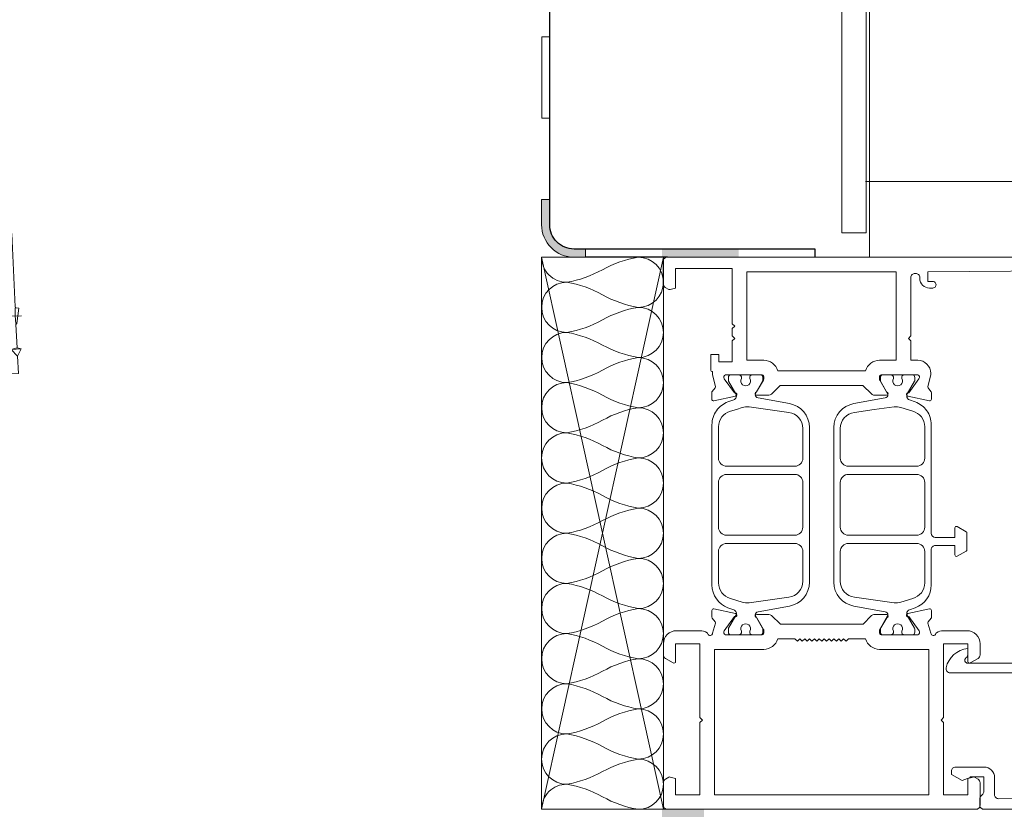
# Model space of a CAD drawing. Header units: millimetres. Extents: x 3652085 to 3778338, y -303702 to -273644.
# Tile 103 of 256: x 3675153 to 3675274, y -277210 to -277113. Entities that reach past the tile are written whole.
import ezdxf

# ---------------------------------------------------------------- set-up
doc = ezdxf.new("R2010")
doc.units = ezdxf.units.MM
for name, color, linetype in [('!!!! BALCONY', 7, 'Continuous'), ('1', 7, 'Continuous'), ('ATTACHMT', 7, 'Continuous')]:
    doc.layers.add(name, color=color, linetype=linetype)
doc.layers.add('A-Detl-Thin', color=150, linetype='Continuous', lineweight=18)
doc.layers.add('G-Detl-Thin', color=151, linetype='Continuous', lineweight=25)

# ---------------------------------------------------------------- blocks, each defined once
blk = doc.blocks.new('*U188')
at = {"color": 7, "linetype": 'Continuous', "lineweight": 0}
for points in [[(0, 15), (4, 15)], [(0, -14.99), (0, 15)], [(4, 15), (4, -14.99)], [(4, 10.5), (6, 10.5)], [(4, -10.5), (4, 10.5)], [(6, -10.5), (6, 10.5)], [(6, 8.5), (6.75, 9.8)], [(6.35, 9.05), (6.75, 9.8)], [(6.75, 9.8), (13.25, 9.8)], [(13.25, 9.8), (13.65, 9.05)], [(14, 8.5), (13.25, 9.8)], [(6.1, 8.25), (6.35, 9.05)], [(13.65, 9.05), (13.9, 8.25)], [(14, -8.5), (14, 8.5)], [(6, 7.35), (6.1, 8.25)], [(6.1, 6.5), (6, 7.35)], [(13.9, 8.25), (14, 7.35)], [(14, 7.35), (13.9, 6.5)], [(6.35, 5.65), (6.1, 6.5)], [(13.9, 6.5), (13.65, 5.65)], [(-91.02, 3.5), (-89.52, 5)], [(-89.52, 5), (-85.02, 5)], [(-89.52, -5), (-89.52, 5)], [(-84.02, 4.8), (-85.02, 5)], [(-85.02, 5), (-85.02, -5)], [(-83.62, 5.05), (-84.37, 4.45)], [(-82.77, 5.35), (-83.62, 5.05)], [(-82.77, 5.35), (-81.22, 5.6)], [(-81.22, 5.6), (-79.67, 5.6)], [(-79.67, 5.6), (-67.53, 4.95)], [(-67.53, -1.3), (-67.53, 4.95)], [(-64.83, 5), (-64.83, -5)], [(-64.83, 5), (4, 5)], [(-13.05, 5), (-13.05, -5)], [(-11.05, 5), (-11.05, -5)], [(6.25, 3), (6.75, 4.9)], [(6.75, 4.9), (6.35, 5.65)], [(6.75, 4.9), (13.25, 4.9)], [(13.65, 5.65), (13.25, 4.9)], [(13.25, 4.9), (13.7, 3)], [(14, 5), (15, 5)], [(15, 5), (16.34, 3.6)], [(15, 5), (15, -5)], [(-84.37, 4.45), (-84.82, 3.6)], [(-82.67, 3.5), (-82.32, 4.05)], [(-82.32, 4.05), (-81.82, 4.5)], [(-82.02, 1.15), (-81.82, 4.5)], [(-81.82, 4.5), (-81.77, 2.8)], [(-78.72, 3.45), (-78.12, 3.95)], [(-78.12, 3.95), (-77.22, 3.8)], [(-77.87, 1.8), (-77.72, 4.4)], [(-77.22, 3.8), (-76.87, 3.1)], [(-64.93, 3.7), (-65.18, 3.6)], [(-64.83, 4), (-64.93, 3.7)], [(-64.83, -4), (-64.83, 4)], [(4, 4.1), (-11.05, 4.1)], [(15.89, 4.1), (14, 4.1)], [(18.44, 3.7), (16.34, 3.7)], [(18.94, 3.2), (18.44, 3.7)], [(18.44, -3.7), (18.44, 3.7)], [(-91.02, -3.5), (-91.02, 3.5)], [(-84.82, 3.6), (-84.97, 2.65)], [(-84.97, 2.65), (-84.67, 1.2)], [(-82.77, 2.85), (-82.67, 3.5)], [(-82.72, 2.2), (-82.77, 2.85)], [(-81.77, 2.8), (-82.02, 1.15)], [(-79.17, 3.25), (-76.47, 3.1)], [(-78.62, 2.75), (-78.72, 3.45)], [(-77.62, 2.35), (-78.62, 2.75)], [(-76.87, 3.1), (-77.62, 2.35)], [(-67.53, 3.6), (-65.18, 3.6)], [(6, 1), (6.25, 3)], [(13.7, 3), (13.95, 1)], [(16.34, 3.6), (16.34, -3.6)], [(18.94, 3.2), (18.94, -3.2)], [(-82.47, 1.6), (-82.72, 2.2)], [(-82.02, 1.15), (-82.47, 1.6)], [(-72.48, 0), (-92.92, 0)], [(-89.97, 0), (-64.98, 0)], [(-84.67, 1.2), (-83.87, 0.3)], [(-83.87, 0.3), (-82.47, -0.2)], [(-42.49, 0), (-57.48, 0)], [(-12.5, 0), (-27.49, 0)], [(22.89, 0), (2.5, 0)], [(6, -1), (6, 1)], [(13.95, 1), (13.95, -1)], [(-82.47, -0.2), (-81.62, -0.45)], [(-81.62, -0.45), (-80.77, -0.7)], [(-80.77, -0.7), (-76.97, -0.9)], [(-76.97, -0.9), (-76.62, -1)], [(-76.62, -1), (-76.32, -1.2)], [(-76.32, -1.2), (-76.17, -1.55)], [(-69.53, -1.35), (-69.23, -1.2)], [(-69.23, -1.2), (-67.53, -1.3)], [(6.25, -2.95), (6, -1)], [(13.95, -1), (13.7, -2.95)], [(-76.22, -2.25), (-76.47, -2.55)], [(-76.12, -1.9), (-76.22, -2.25)], [(-76.17, -1.55), (-76.12, -1.9)], [(-69.73, -1.65), (-69.53, -1.35)], [(-69.73, -1.95), (-69.73, -1.65)], [(-69.53, -2.25), (-69.73, -1.95)], [(-69.23, -2.4), (-69.53, -2.25)], [(-69.23, -2.4), (-67.53, -2.3)], [(-67.53, -2.3), (-67.53, -5.05)], [(-89.52, -5), (-91.02, -3.5)], [(-82.87, -3.65), (-81.67, -3.3)], [(-81.67, -3.3), (-80.52, -2.9)], [(-80.52, -2.9), (-76.77, -2.7)], [(-76.47, -2.55), (-76.77, -2.7)], [(-67.53, -3.6), (-65.18, -3.6)], [(-65.18, -3.6), (-64.93, -3.7)], [(6.75, -4.9), (6.25, -2.95)], [(13.7, -2.95), (13.25, -4.9)], [(15, -5), (16.34, -3.6)], [(18.44, -3.7), (18.94, -3.2)], [(-84.82, -5.05), (-84.02, -4.15)], [(-84.02, -4.15), (-82.87, -3.65)], [(-77.72, -4.55), (-77.67, -6.25)], [(-64.93, -3.7), (-64.83, -4)], [(4, -4.1), (-11.05, -4.1)], [(15.89, -4.1), (14, -4.1)], [(18.44, -3.7), (16.34, -3.7)], [(-89.52, -5), (-85.02, -5)], [(-84.82, -4.95), (-85.02, -5)], [(-84.82, -5.05), (-84.77, -5.85)], [(-84.77, -5.85), (-82.62, -5.75)], [(-82.62, -5.75), (-81.82, -4.95)], [(-82.62, -5.75), (-81.72, -6.2)], [(-81.82, -4.95), (-81.62, -5.7)], [(-81.82, -4.95), (-81.72, -6.2)], [(-81.62, -5.7), (-81.72, -6.2)], [(-81.62, -5.7), (-78.72, -5.55)], [(-78.72, -5.55), (-78.62, -5.65)], [(-78.62, -5.55), (-77.67, -5.45)], [(-78.62, -5.65), (-76.72, -5.9)], [(-77.67, -5.45), (-76.67, -5.45)], [(-76.67, -5.55), (-76.72, -5.9)], [(-76.67, -5.55), (-76.62, -5.5)], [(-76.62, -5.5), (-76.57, -5.45)], [(-76.57, -5.45), (-67.53, -5.05)], [(-64.83, -5), (4, -5)], [(-13, -5), (-13.05, -5)], [(6.1, -6.5), (6.35, -5.65)], [(6.35, -5.65), (6.75, -4.9)], [(6.75, -4.9), (13.25, -4.9)], [(13.25, -4.9), (13.65, -5.65)], [(13.65, -5.65), (13.9, -6.5)], [(14, -5), (15, -5)], [(6, -7.35), (6.1, -6.5)], [(13.9, -6.5), (14, -7.35)], [(6.1, -8.2), (6, -7.35)], [(6.35, -9.05), (6.1, -8.2)], [(13.9, -8.2), (13.65, -9.05)], [(14, -7.35), (13.9, -8.2)], [(6, -8.5), (6.75, -9.8)], [(6.75, -9.8), (6.35, -9.05)], [(14, -8.5), (13.25, -9.8)], [(13.65, -9.05), (13.25, -9.8)], [(4, -10.5), (6, -10.5)], [(6.75, -9.8), (13.25, -9.8)], [(4, -14.99), (0, -14.99)]]:
    blk.add_lwpolyline(points, dxfattribs=at)

msp = doc.modelspace()

# ---------------------------------------------------------------- hatches: boundary and pattern name
at = {"layer": '!!!! BALCONY', "linetype": 'Continuous', "lineweight": 13}
h = msp.add_hatch(dxfattribs=at)
h.set_pattern_fill('NET', color=252, scale=50, angle=360, style=0)
h.set_pattern_definition([(360, (3871472.7, -411435.73), (8e-14, 158.75), []), (90, (3871472.7, -411435.73), (-158.75, 9e-14), [])])
edge = h.paths.add_edge_path()
edge.add_line((3675295.9, -277142.43), (3675410.65, -277142.43))
edge.add_line((3675410.65, -277142.43), (3675410.65, -277007.45))
edge.add_line((3675410.65, -277007.45), (3675410.65, -277001.38))
edge.add_line((3675410.65, -277001.38), (3675410.65, -276991.38))
edge.add_line((3675410.65, -276991.38), (3675410.65, -276968.2))
edge.add_line((3675410.65, -276968.2), (3675410.65, -276542.2))
edge.add_line((3675410.65, -276542.2), (3675410.65, -276522.06))
edge.add_line((3675410.65, -276522.06), (3675410.65, -276491.8))
edge.add_line((3675410.65, -276491.8), (3675410.65, -276468.46))
edge.add_line((3675410.65, -276468.46), (3675410.65, -276300.34))
edge.add_line((3675410.65, -276300.34), (3675410.65, -276257.42))
edge.add_line((3675410.65, -276257.42), (3675410.65, -275991.99))
edge.add_line((3675410.65, -275991.99), (3675410.65, -275859.99))
edge.add_line((3675410.65, -275859.99), (3675410.65, -275327.99))
edge.add_line((3675410.65, -275327.99), (3674693.98, -275327.99))
edge.add_line((3674693.98, -275327.99), (3674647.86, -275327.99))
edge.add_line((3674647.86, -275327.99), (3674647.86, -275961))
edge.add_line((3674647.86, -275961), (3674567.85, -275961))
edge.add_line((3674567.85, -275961), (3674567.85, -275991.99))
edge.add_line((3674567.85, -275991.99), (3674567.85, -275991.99))
edge.add_line((3674567.85, -275991.99), (3674567.85, -276019.38))
edge.add_line((3674567.85, -276019.38), (3674567.86, -276671.49))
edge.add_line((3674567.86, -276671.49), (3675297.06, -276671.5))
edge.add_arc((3675296.96, -276672.49), 1, 0, 83.9048, ccw=False)
edge.add_line((3675297.96, -276672.49), (3675297.96, -276673.99))
edge.add_arc((3675297.46, -276673.99), 0.5, -90, 0, ccw=False)
edge.add_line((3675297.46, -276674.49), (3675296.46, -276674.49))
edge.add_line((3675296.46, -276674.49), (3675296.46, -276673.99))
edge.add_line((3675296.46, -276673.99), (3675294.96, -276673.99))
edge.add_arc((3675294.96, -276674.99), 1, 90, 180)
edge.add_line((3675293.96, -276674.99), (3675293.96, -276686.69))
edge.add_line((3675293.96, -276686.69), (3675297.96, -276686.69))
edge.add_line((3675297.96, -276686.69), (3675297.96, -276685.69))
edge.add_line((3675297.96, -276685.69), (3675298.96, -276685.69))
edge.add_line((3675298.96, -276685.69), (3675298.96, -276686.69))
edge.add_line((3675298.96, -276686.69), (3675298.96, -276701.39))
edge.add_line((3675298.96, -276701.39), (3675296.76, -276701.39))
edge.add_line((3675296.76, -276701.39), (3675296.76, -276703.29))
edge.add_line((3675296.76, -276703.29), (3675294.96, -276703.29))
edge.add_line((3675294.96, -276703.29), (3675294.96, -276701.24))
edge.add_line((3675294.96, -276701.24), (3675288.66, -276701.24))
edge.add_arc((3675288.66, -276702.74), 1.5, 90, 180)
edge.add_line((3675287.16, -276702.74), (3675287.16, -276708.97))
edge.add_line((3675287.16, -276708.97), (3675286.86, -276709.49))
edge.add_line((3675286.86, -276709.49), (3675287.16, -276710.01))
edge.add_line((3675287.16, -276710.01), (3675287.16, -276716.24))
edge.add_arc((3675288.66, -276716.24), 1.5, 180, 270)
edge.add_line((3675288.66, -276717.74), (3675294.96, -276717.74))
edge.add_line((3675294.96, -276717.74), (3675294.96, -276715.69))
edge.add_line((3675294.96, -276715.69), (3675296.76, -276715.69))
edge.add_line((3675296.76, -276715.69), (3675296.76, -276717.59))
edge.add_line((3675296.76, -276717.59), (3675298.96, -276717.59))
edge.add_line((3675298.96, -276717.59), (3675298.96, -276726.99))
edge.add_line((3675298.96, -276726.99), (3675308.96, -276726.99))
edge.add_line((3675308.96, -276726.99), (3675308.96, -276725.49))
edge.add_line((3675308.96, -276725.49), (3675308.14, -276721.99))
edge.add_line((3675308.14, -276721.99), (3675313.89, -276721.99))
edge.add_line((3675313.89, -276721.99), (3675313.89, -276721.99))
edge.add_line((3675313.89, -276721.99), (3675319.64, -276721.99))
edge.add_line((3675319.64, -276721.99), (3675318.96, -276725.49))
edge.add_line((3675318.96, -276725.49), (3675318.96, -276737.49))
edge.add_arc((3675314.96, -276737.49), 4, 270, 360, ccw=False)
edge.add_line((3675314.96, -276741.49), (3675301.58, -276741.49))
edge.add_line((3675301.58, -276741.49), (3675301.58, -276754.49))
edge.add_arc((3675299.58, -276754.49), 2, 270, 360, ccw=False)
edge.add_line((3675299.58, -276756.49), (3675298.58, -276756.49))
edge.add_line((3675298.58, -276756.49), (3675298.58, -276760.99))
edge.add_line((3675298.58, -276760.99), (3675298.58, -276762.31))
edge.add_line((3675298.58, -276762.31), (3675298.61, -276762.36))
edge.add_line((3675298.61, -276762.36), (3675298.61, -276763.55))
edge.add_line((3675298.61, -276763.55), (3675298.61, -276766.63))
edge.add_line((3675298.61, -276766.63), (3675298.6, -276763.55))
edge.add_line((3675298.6, -276763.55), (3675298.2, -276763.55))
edge.add_arc((3675313.52, -276764.49), 15.35, 176.4674, 193.1781)
edge.add_line((3675298.58, -276767.99), (3675298.58, -276811.99))
edge.add_arc((3675297.08, -276811.99), 1.5, -90, 0, ccw=False)
edge.add_line((3675297.08, -276813.49), (3675159.32, -276813.49))
edge.add_arc((3675159.32, -276811.99), 1.5, 222.8103, 270, ccw=False)
edge.add_arc((3675189.76, -276783.79), 43, 207.5618, 222.8103, ccw=False)
edge.add_arc((3675152.97, -276802.99), 1.5, 90, 207.5617, ccw=False)
edge.add_line((3675152.97, -276801.49), (3675267.58, -276801.49))
edge.add_arc((3675267.58, -276794.49), 7, 270.0011, 359.9989)
edge.add_line((3675274.58, -276794.49), (3675274.58, -276763.55))
edge.add_line((3675274.58, -276763.55), (3675274.58, -276756.49))
edge.add_line((3675274.58, -276756.49), (3675273.58, -276756.49))
edge.add_arc((3675273.58, -276754.49), 2, 180, 270, ccw=False)
edge.add_line((3675271.58, -276754.49), (3675271.58, -276741.49))
edge.add_line((3675271.58, -276741.49), (3675270.16, -276741.49))
edge.add_line((3675270.16, -276741.49), (3675259.96, -276741.49))
edge.add_line((3675259.96, -276741.49), (3674728.56, -276741.49))
edge.add_line((3674728.56, -276741.49), (3674714.06, -276741.49))
edge.add_line((3674714.06, -276741.49), (3674706.73, -276741.49))
edge.add_line((3674706.73, -276741.49), (3674703.98, -276741.49))
edge.add_line((3674703.98, -276741.49), (3674693.98, -276741.49))
edge.add_line((3674693.98, -276741.49), (3674649.86, -276741.49))
edge.add_line((3674649.86, -276741.49), (3674639.66, -276741.49))
edge.add_line((3674639.66, -276741.49), (3674584.86, -276741.49))
edge.add_arc((3674584.86, -276737.49), 4, 180, 270, ccw=False)
edge.add_line((3674580.86, -276737.49), (3674580.86, -276728.49))
edge.add_line((3674580.86, -276728.49), (3674578.36, -276728.49))
edge.add_arc((3674574.36, -276728.49), 4, -180, 0, ccw=False)
edge.add_line((3674570.36, -276728.49), (3674567.86, -276728.49))
edge.add_line((3674567.86, -276728.49), (3674567.86, -276744.99))
edge.add_line((3674567.86, -276744.99), (3674567.88, -276744.99))
edge.add_arc((3674569.38, -276747.57), 2.99, 60.2062, 120.1949, ccw=False)
edge.add_line((3674570.87, -276744.98), (3674580.05, -276744.99))
edge.add_line((3674580.05, -276744.99), (3674588.95, -276744.99))
edge.add_line((3674588.95, -276744.99), (3674588.95, -276744.99))
edge.add_line((3674588.95, -276744.99), (3674592.18, -276744.99))
edge.add_line((3674592.18, -276744.99), (3674592.18, -276744.99))
edge.add_line((3674592.18, -276744.99), (3674597.52, -276744.99))
edge.add_line((3674597.52, -276744.99), (3674597.52, -276744.99))
edge.add_line((3674597.52, -276744.99), (3674600.65, -276744.99))
edge.add_line((3674600.65, -276744.99), (3674600.65, -276744.99))
edge.add_line((3674600.65, -276744.99), (3674606.35, -276744.99))
edge.add_line((3674606.35, -276744.99), (3674606.35, -276744.99))
edge.add_line((3674606.35, -276744.99), (3674613.95, -276744.99))
edge.add_line((3674613.95, -276744.99), (3674613.95, -276744.99))
edge.add_line((3674613.95, -276744.99), (3674624.39, -276744.99))
edge.add_line((3674624.39, -276744.99), (3674624.39, -276744.99))
edge.add_line((3674624.39, -276744.99), (3674626.27, -276744.99))
edge.add_line((3674626.27, -276744.99), (3674628.04, -276744.99))
edge.add_line((3674628.04, -276744.99), (3674632.19, -276744.2))
edge.add_line((3674632.19, -276744.2), (3674632.97, -276744.99))
edge.add_line((3674632.97, -276744.99), (3674641.86, -276744.99))
edge.add_line((3674641.86, -276744.99), (3674647.86, -276744.99))
edge.add_line((3674647.86, -276744.99), (3674647.86, -276977.99))
edge.add_line((3674647.86, -276977.99), (3675257.31, -276977.99))
edge.add_line((3675257.31, -276977.99), (3675257.31, -277142.43))
edge.add_line((3675257.31, -277142.43), (3675295.9, -277142.43))
at = {"layer": 'ATTACHMT', "linetype": 'Continuous', "lineweight": -3}
h = msp.add_hatch(color=7, dxfattribs=at)
edge = h.paths.add_edge_path()
edge.add_line((3675222.8, -277142.43), (3675222.8, -277141.43))
edge.add_line((3675222.8, -277141.43), (3675221.41, -277141.43))
edge.add_arc((3675221.41, -277138.43), 3, -180, -90, ccw=False)
edge.add_line((3675218.41, -277138.43), (3675218.41, -277135.31))
edge.add_line((3675218.41, -277135.31), (3675217.41, -277135.31))
edge.add_line((3675217.41, -277135.31), (3675217.41, -277138.43))
edge.add_arc((3675221.41, -277138.43), 4, -180, -90)
edge.add_line((3675221.41, -277142.43), (3675222.8, -277142.43))
for points in [[(3675232.24, -277141.43), (3675232.24, -277142.43), (3675241.67, -277142.43), (3675241.67, -277141.43)], [(3675232.24, -277210.43), (3675232.24, -277211.43), (3675237.42, -277211.43), (3675237.42, -277210.43)]]:
    msp.add_hatch(color=7, dxfattribs=at).paths.add_polyline_path(points)

# ---------------------------------------------------------------- linework, layer by layer
at = {"color": 0, "linetype": 'Continuous', "lineweight": 0, "elevation": -0.54}
msp.add_lwpolyline([(3675257.41, -277139.43), (3675254.41, -277139.43), (3675254.41, -276983.99), (3675257.41, -276983.99), (3675257.41, -277124.06)], close=True, dxfattribs=at)
at = {"lineweight": 0, "elevation": -0.54}
msp.add_lwpolyline([(3675218.41, -277115.3), (3675217.42, -277115.3), (3675217.42, -277125.3), (3675218.41, -277125.3), (3675218.41, -277115.3)], close=True, dxfattribs=at)
for points in [[(3675222.8, -277142.43), (3675222.8, -277141.43), (3675221.41, -277141.43, -0.414214), (3675218.41, -277138.43), (3675218.41, -277135.31), (3675217.41, -277135.31), (3675217.41, -277138.43, 0.414214), (3675221.41, -277142.43), (3675222.8, -277142.43)], [(3675251.9, -277144.23), (3675242.7, -277144.23), (3675242.7, -277155.13), (3675244.77, -277155.13, -0.333976), (3675246.5, -277156.43), (3675257.31, -277156.43, -0.333976), (3675259.04, -277155.13), (3675261.1, -277155.13), (3675261.1, -277144.23), (3675251.9, -277144.23)], [(3675238.4, -277163.06, -0.153856), (3675238.94, -277161.34, -0.153856), (3675240.37, -277160.25), (3675241.08, -277159.99, 0.466299), (3675241.34, -277159.27), (3675240.44, -277157.71, -0.131644), (3675240.42, -277157.61), (3675240.42, -277157.23, -0.414214), (3675240.72, -277156.93), (3675241.58, -277156.93), (3675241.85, -277156.97, -0.363799), (3675242.02, -277157.17), (3675242.02, -277157.39, 1.696128), (3675243.07, -277157.39), (3675243.07, -277157.17, -0.363979), (3675243.23, -277156.97), (3675243.5, -277156.93), (3675244.37, -277156.93, -0.414214), (3675244.67, -277157.23), (3675244.67, -277157.61, -0.131641), (3675244.64, -277157.71), (3675243.76, -277159.23, 0.127337), (3675243.74, -277159.33), (3675243.74, -277159.37, 0.363431), (3675244.07, -277159.77), (3675247.93, -277160.46, -0.363431), (3675250.4, -277163.41), (3675250.4, -277182.45, -0.363431), (3675247.93, -277185.4), (3675244.07, -277186.09, 0.363431), (3675243.74, -277186.48), (3675243.74, -277186.53, 0.127337), (3675243.76, -277186.62), (3675244.64, -277188.14, -0.131641), (3675244.67, -277188.24), (3675244.67, -277188.63, -0.414214), (3675244.37, -277188.93), (3675243.5, -277188.93), (3675243.23, -277188.88, -0.363979), (3675243.07, -277188.68), (3675243.07, -277188.47, 1.696128), (3675242.02, -277188.47), (3675242.02, -277188.68, -0.363799), (3675241.85, -277188.88), (3675241.58, -277188.93), (3675240.72, -277188.93, -0.414214), (3675240.42, -277188.63), (3675240.42, -277188.24, -0.131644), (3675240.44, -277188.14), (3675241.34, -277186.58, 0.466299), (3675241.08, -277185.86), (3675240.37, -277185.61, -0.315172), (3675238.4, -277182.79), (3675238.4, -277163.06)], [(3675255.88, -277160.46), (3675259.74, -277159.77, 0.363431), (3675260.07, -277159.37), (3675260.07, -277159.33, 0.127337), (3675260.04, -277159.23), (3675259.16, -277157.71, -0.131641), (3675259.14, -277157.61), (3675259.14, -277157.23, -0.414214), (3675259.44, -277156.93), (3675260.3, -277156.93), (3675260.57, -277156.97, -0.363979), (3675260.74, -277157.17), (3675260.74, -277157.39, 1.696128), (3675261.79, -277157.39), (3675261.79, -277157.17, -0.363799), (3675261.95, -277156.97), (3675262.22, -277156.93), (3675263.09, -277156.93, -0.414214), (3675263.39, -277157.23), (3675263.39, -277157.61, -0.131644), (3675263.36, -277157.71), (3675262.46, -277159.27, 0.466299), (3675262.72, -277159.99), (3675263.43, -277160.25, -0.153856), (3675264.86, -277161.34, -0.153856), (3675265.41, -277163.06), (3675265.41, -277176.44, 0.414117), (3675265.91, -277176.94), (3675268.31, -277176.94), (3675268.31, -277175.78, -0.577331), (3675268.61, -277175.61), (3675269.71, -277176.24, -0.267965), (3675269.81, -277176.42), (3675269.81, -277178.45, -0.267965), (3675269.71, -277178.63), (3675268.61, -277179.26, -0.577331), (3675268.31, -277179.09), (3675268.31, -277177.94), (3675265.91, -277177.94, 0.414345), (3675265.41, -277178.44), (3675265.41, -277182.79, -0.315172), (3675263.43, -277185.61), (3675262.72, -277185.86, 0.466299), (3675262.46, -277186.58), (3675263.36, -277188.14, -0.131644), (3675263.39, -277188.24), (3675263.39, -277188.63, -0.414214), (3675263.09, -277188.93), (3675262.22, -277188.93), (3675261.95, -277188.88, -0.363799), (3675261.79, -277188.68), (3675261.79, -277188.47, 1.696128), (3675260.74, -277188.47), (3675260.74, -277188.68, -0.363979), (3675260.57, -277188.88), (3675260.3, -277188.93), (3675259.44, -277188.93, -0.414214), (3675259.14, -277188.63), (3675259.14, -277188.24, -0.131641), (3675259.16, -277188.14), (3675260.04, -277186.62, 0.127337), (3675260.07, -277186.53), (3675260.07, -277186.48, 0.363431), (3675259.74, -277186.09), (3675255.88, -277185.4, -0.363431), (3675253.41, -277182.45), (3675253.41, -277163.41, -0.363431), (3675255.88, -277160.46)], [(3675241.4, -277161.17), (3675240.67, -277161.39, 0.338057), (3675239.2, -277163.32), (3675239.2, -277167.18, 0.414362), (3675240.2, -277168.18), (3675248.6, -277168.18, 0.414082), (3675249.6, -277167.18), (3675249.6, -277163.52, 0.375764), (3675247.87, -277161.54), (3675242.97, -277160.88, 0.107262), (3675242.13, -277160.95), (3675241.4, -277161.17)], [(3675258.39, -277161.21), (3675255.94, -277161.54, 0.375764), (3675254.21, -277163.52), (3675254.21, -277167.18, 0.414082), (3675255.21, -277168.18), (3675263.61, -277168.18, 0.414362), (3675264.61, -277167.18), (3675264.61, -277163.32, 0.338057), (3675263.13, -277161.39), (3675261.68, -277160.95, 0.107262), (3675260.83, -277160.88), (3675258.39, -277161.21)], [(3675239.19, -277172.93), (3675239.19, -277175.68, 0.41423), (3675240.19, -277176.68), (3675248.59, -277176.68, 0.414082), (3675249.59, -277175.68), (3675249.6, -277170.18, 0.414345), (3675248.6, -277169.18), (3675240.2, -277169.18, 0.414065), (3675239.2, -277170.18), (3675239.19, -277172.93)], [(3675264.61, -277172.93), (3675264.61, -277170.18, 0.414065), (3675263.61, -277169.18), (3675255.21, -277169.18, 0.414345), (3675254.21, -277170.18), (3675254.21, -277175.68, 0.414082), (3675255.21, -277176.68), (3675263.61, -277176.68, 0.41423), (3675264.61, -277175.68), (3675264.61, -277172.93)], [(3675249.6, -277180.51), (3675249.6, -277178.68, 0.414082), (3675248.6, -277177.68), (3675240.2, -277177.68, 0.414362), (3675239.2, -277178.68), (3675239.2, -277182.54, 0.338057), (3675240.67, -277184.47), (3675242.13, -277184.91, 0.107262), (3675242.97, -277184.98), (3675247.87, -277184.32, 0.375764), (3675249.6, -277182.34), (3675249.6, -277180.51)], [(3675254.21, -277180.51), (3675254.21, -277182.34, 0.375764), (3675255.94, -277184.32), (3675260.83, -277184.98, 0.107262), (3675261.68, -277184.91), (3675263.13, -277184.47, 0.338057), (3675264.61, -277182.54), (3675264.61, -277178.68, 0.414362), (3675263.61, -277177.68), (3675255.21, -277177.68, 0.414082), (3675254.21, -277178.68), (3675254.21, -277180.51)], [(3675270.92, -277210.43), (3675232.92, -277210.43, -0.198913), (3675232.56, -277210.28, -0.198913), (3675232.42, -277209.93), (3675232.42, -277207.15, -0.267858), (3675232.67, -277206.72), (3675233.09, -277206.47, -0.198991), (3675233.25, -277206.45), (3675233.92, -277206.63), (3675233.92, -277208.63), (3675236.92, -277208.63), (3675236.92, -277199.73), (3675237.22, -277199.43), (3675236.92, -277199.13), (3675236.92, -277190.03), (3675233.92, -277190.03), (3675233.92, -277192.23, -0.57735), (3675233.62, -277192.4), (3675232.67, -277191.85, -0.267946), (3675232.42, -277191.42), (3675232.42, -277190.03, -0.413824), (3675234.02, -277188.43), (3675236.91, -277188.43, -0.146116), (3675237.79, -277188.69, -0.186234), (3675237.88, -277188.8, 0.879905), (3675238.47, -277188.73), (3675238.83, -277187.51, 0.248868), (3675238.79, -277187.33), (3675238.44, -277186.89, -0.171386), (3675238.39, -277186.76), (3675238.39, -277185.93, -0.479656), (3675238.64, -277185.74), (3675241.3, -277186.33, -1.18732), (3675241.18, -277186.7), (3675239.92, -277188.46, 0.522696), (3675240.07, -277188.93), (3675244.58, -277188.93, 0.414214), (3675244.78, -277188.73), (3675244.78, -277188.38, 0.131688), (3675244.76, -277188.28), (3675243.92, -277186.83, -1), (3675243.92, -277186.43), (3675245.42, -277186.43, -0.17265), (3675245.73, -277186.54), (3675246.82, -277187.63), (3675257.01, -277187.63), (3675258.06, -277186.57, -0.198986), (3675258.42, -277186.43), (3675259.92, -277186.43, -1), (3675259.92, -277186.83), (3675259.08, -277188.28, 0.131688), (3675259.05, -277188.38), (3675259.05, -277188.73, 0.414214), (3675259.25, -277188.93), (3675263.77, -277188.93, 0.541749), (3675263.91, -277188.44), (3675262.66, -277186.7, -1.18732), (3675262.53, -277186.33), (3675265.2, -277185.74, -0.479656), (3675265.44, -277185.93), (3675265.44, -277186.76, -0.171386), (3675265.4, -277186.89), (3675265.04, -277187.33, 0.248868), (3675265.01, -277187.51), (3675265.37, -277188.73, 0.879905), (3675265.96, -277188.8, -0.186234), (3675266.04, -277188.69, -0.146116), (3675266.92, -277188.43), (3675269.82, -277188.43, -0.414214), (3675271.42, -277190.03), (3675271.42, -277191.42, -0.267946), (3675271.17, -277191.85), (3675270.22, -277192.4, -0.57735), (3675269.92, -277192.23), (3675269.92, -277190.03), (3675266.92, -277190.03), (3675266.92, -277199.13), (3675266.62, -277199.43), (3675266.92, -277199.73), (3675266.92, -277208.63), (3675269.92, -277208.63), (3675269.92, -277206.63), (3675270.59, -277206.45, -0.198991), (3675270.74, -277206.47), (3675271.17, -277206.72, -0.267858), (3675271.42, -277207.15), (3675271.42, -277209.93, -0.414214), (3675270.92, -277210.43)], [(3675251.92, -277208.63), (3675265.12, -277208.63), (3675265.12, -277190.73), (3675259.05, -277190.73, -0.332383), (3675257.32, -277189.43), (3675255.22, -277189.43), (3675254.92, -277189.73), (3675254.62, -277189.43), (3675254.32, -277189.73), (3675254.02, -277189.43), (3675253.72, -277189.73), (3675253.42, -277189.43), (3675253.12, -277189.73), (3675252.82, -277189.43), (3675252.52, -277189.73), (3675252.22, -277189.43), (3675251.92, -277189.73), (3675251.62, -277189.43), (3675251.32, -277189.73), (3675251.02, -277189.43), (3675250.72, -277189.73), (3675250.42, -277189.43), (3675250.12, -277189.73), (3675249.82, -277189.43), (3675249.52, -277189.73), (3675249.22, -277189.43), (3675248.92, -277189.73), (3675248.62, -277189.43), (3675246.51, -277189.43, -0.332386), (3675244.78, -277190.73), (3675238.72, -277190.73), (3675238.72, -277208.63), (3675251.92, -277208.63)]]:
    msp.add_lwpolyline(points, format="xyb", close=True, dxfattribs=at)
for points in [[(3675285.4, -277144.08), (3675265, -277144.23), (3675265, -277145.43), (3675265.6, -277145.43, -1.00125), (3675265.6, -277146.23), (3675265.2, -277146.23, -0.414214), (3675264, -277145.03), (3675264, -277144.93, 0.414214), (3675263.5, -277144.43), (3675263.4, -277144.43, 0.414214), (3675262.9, -277144.93), (3675262.9, -277152.13), (3675262.6, -277152.43), (3675262.9, -277152.73), (3675262.9, -277155.13), (3675263.75, -277155.13, -0.414214), (3675265.35, -277156.73), (3675265.35, -277156.93), (3675264.99, -277158.34, 0.248868), (3675265.03, -277158.53), (3675265.38, -277158.97, -0.171386), (3675265.43, -277159.09), (3675265.43, -277159.92, -0.479656), (3675265.18, -277160.12), (3675262.52, -277159.53, -1.18732), (3675262.64, -277159.15), (3675263.9, -277157.4, 0.522696), (3675263.75, -277156.93), (3675259.24, -277156.93, 0.414214), (3675259.04, -277157.13), (3675259.04, -277157.47, 0.131688), (3675259.06, -277157.57), (3675259.9, -277159.03, -1), (3675259.9, -277159.43), (3675258.41, -277159.43, -0.198912), (3675258.05, -277159.28), (3675257, -277158.23), (3675246.81, -277158.23), (3675245.72, -277159.31, -0.17265), (3675245.4, -277159.43), (3675243.9, -277159.43, -1), (3675243.9, -277159.03), (3675244.74, -277157.57, 0.131688), (3675244.77, -277157.47), (3675244.77, -277157.13, 0.414214), (3675244.57, -277156.93), (3675240.06, -277156.93, 0.522696), (3675239.9, -277157.4), (3675241.17, -277159.15, -1.18732), (3675241.29, -277159.53), (3675238.62, -277160.12, -0.479656), (3675238.38, -277159.92), (3675238.38, -277159.09, -0.171386), (3675238.42, -277158.97), (3675238.78, -277158.53, 0.248868), (3675238.82, -277158.34), (3675238.46, -277156.93), (3675238.46, -277156.53, -0.414214), (3675238.26, -277156.33), (3675238.26, -277154.43), (3675239.26, -277154.43), (3675239.26, -277155.33), (3675240.9, -277155.33), (3675240.9, -277152.73), (3675241.2, -277152.43), (3675240.9, -277152.13), (3675240.9, -277151.23), (3675241.2, -277150.93), (3675240.9, -277150.63), (3675240.9, -277143.83), (3675233.9, -277143.83), (3675233.9, -277146.24), (3675233.23, -277146.42, -0.198674), (3675233.08, -277146.4), (3675232.65, -277146.15, -0.267999), (3675232.4, -277145.72), (3675232.4, -277142.93, -0.414214), (3675232.9, -277142.43), (3675232.9, -277142.43), (3675295.9, -277142.43, -0.414214)], [(3675294.06, -277193.63), (3675267.75, -277193.63, -0.49432), (3675267.25, -277192.99, -0.326592), (3675269.9, -277190.64), (3675269.9, -277191.39, -0.242223), (3675269.69, -277191.79, 0.739503), (3675269.91, -277192.43), (3675294.2, -277192.43, 0.4137)], [(3675295.9, -277210.43), (3675271.9, -277210.43, -0.414227), (3675271.4, -277209.93), (3675271.4, -277209.13, -0.19885), (3675271.55, -277208.78), (3675271.76, -277208.57, 0.19885), (3675271.9, -277208.22), (3675271.9, -277206.43), (3675270.2, -277206.43), (3675270.2, -277206.51), (3675269.2, -277206.88), (3675267.9, -277206.13), (3675267.9, -277205.73, -0.414214), (3675268.4, -277205.23), (3675271.91, -277205.23, -0.414161), (3675273.21, -277206.53), (3675273.21, -277208.62, 0.416523), (3675273.71, -277209.12), (3675293.44, -277208.96, 0.410062)]]:
    msp.add_lwpolyline(points, format="xyb", dxfattribs=at)
at = {"layer": '1', "linetype": 'Continuous', "lineweight": 0, "elevation": -0.54}
msp.add_lwpolyline([(3675217.42, -277210.43), (3675235.73, -277210.43)], dxfattribs=at)
at = {"layer": 'A-Detl-Thin', "color": 3, "lineweight": 0, "elevation": -0.54}
msp.add_lwpolyline([(3675217.41, -277210.43, -0.414214), (3675220.51, -277207.34, -0.088209), (3675224.91, -277208.88, 0.088209), (3675229.32, -277210.43, 1), (3675229.32, -277204.25, 0.088209), (3675224.91, -277205.79, -0.088209), (3675220.51, -277207.34, -1), (3675220.51, -277201.15, -0.088209), (3675224.91, -277202.7, 0.088209), (3675229.32, -277204.25, 1), (3675229.32, -277198.06, 0.088209), (3675224.91, -277199.61, -0.088209), (3675220.51, -277201.15, -1), (3675220.51, -277194.97, -0.088209), (3675224.91, -277196.52, 0.088209), (3675229.32, -277198.06, 1), (3675229.32, -277191.88, 0.088209), (3675224.91, -277193.43, -0.088209), (3675220.51, -277194.97, -1), (3675220.51, -277188.79, -0.088209), (3675224.91, -277190.34, 0.088209), (3675229.32, -277191.88, 1), (3675229.32, -277185.7, 0.088209), (3675224.91, -277187.25, -0.088209), (3675220.51, -277188.79, -1), (3675220.51, -277182.61, -0.088209), (3675224.91, -277184.15, 0.088209), (3675229.32, -277185.7, 1), (3675229.32, -277179.52, 0.088209), (3675224.91, -277181.06, -0.088209), (3675220.51, -277182.61, -1), (3675220.51, -277176.43, -0.088209), (3675224.91, -277177.97, 0.088209), (3675229.32, -277179.52, 1), (3675229.32, -277173.34, 0.088209), (3675224.91, -277174.88, -0.088209), (3675220.51, -277176.43, -1), (3675220.51, -277170.25, -0.088209), (3675224.91, -277171.79, 0.088209), (3675229.32, -277173.34, 1), (3675229.32, -277167.15, 0.088209), (3675224.91, -277168.7, -0.088209), (3675220.51, -277170.25, -1), (3675220.51, -277164.06, -0.088209), (3675224.91, -277165.61, 0.088209), (3675229.32, -277167.15, 1), (3675229.32, -277160.97, 0.088209), (3675224.91, -277162.52, -0.088209), (3675220.51, -277164.06, -1), (3675220.51, -277157.88, -0.088209), (3675224.91, -277159.43, 0.088209), (3675229.32, -277160.97, 1), (3675229.32, -277154.79, 0.088209), (3675224.91, -277156.34, -0.088209), (3675220.51, -277157.88, -1), (3675220.51, -277151.7, -0.088209), (3675224.91, -277153.25, 0.088209), (3675229.32, -277154.79, 1), (3675229.32, -277148.61, 0.088209), (3675224.91, -277150.15, -0.088209), (3675220.51, -277151.7, -1), (3675220.51, -277145.52, -0.088209), (3675224.91, -277147.06, 0.088209), (3675229.32, -277148.61, 1), (3675229.32, -277142.43, 0.088209), (3675224.91, -277143.97, -0.088209), (3675220.51, -277145.52, -0.414214), (3675217.41, -277142.43)], format="xyb", dxfattribs=at)
at = {"layer": 'ATTACHMT', "color": 7, "linetype": 'Continuous', "lineweight": -3}
for p, q in [((3675251.11, -277142.43, -0.54), (3675251.11, -277141.43, -0.54)), ((3675232.92, -277142.43, -0.54), (3675222.8, -277142.43, -0.54))]:
    msp.add_line(p, q, dxfattribs=at)
at = {"layer": 'ATTACHMT', "color": 7, "linetype": 'Continuous', "lineweight": -3, "elevation": -0.54}
msp.add_lwpolyline([(3675251.11, -277141.43), (3675221.41, -277141.43, -0.414214), (3675218.41, -277138.43), (3675218.42, -277080.62)], format="xyb", dxfattribs=at)
at = {"layer": 'G-Detl-Thin', "color": 2, "lineweight": 0}
for p, q in [((3675217.41, -277210.43, -0.54), (3675232.42, -277142.43, -0.54)), ((3675217.41, -277142.43, -0.54), (3675232.42, -277210.43, -0.54))]:
    msp.add_line(p, q, dxfattribs=at)
at = {"layer": 'G-Detl-Thin', "color": 2, "lineweight": 0, "elevation": -0.54}
msp.add_lwpolyline([(3675217.41, -277210.43), (3675232.42, -277210.43), (3675232.42, -277142.43), (3675217.41, -277142.43), (3675217.41, -277210.43)], close=True, dxfattribs=at)

# ---------------------------------------------------------------- block references
at = {"lineweight": 0, "rotation": 89.99999999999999}
msp.add_blockref('*U188', (3675147.11, -277071.99, -0.54), dxfattribs=at)

doc.saveas('drawing.dxf')
